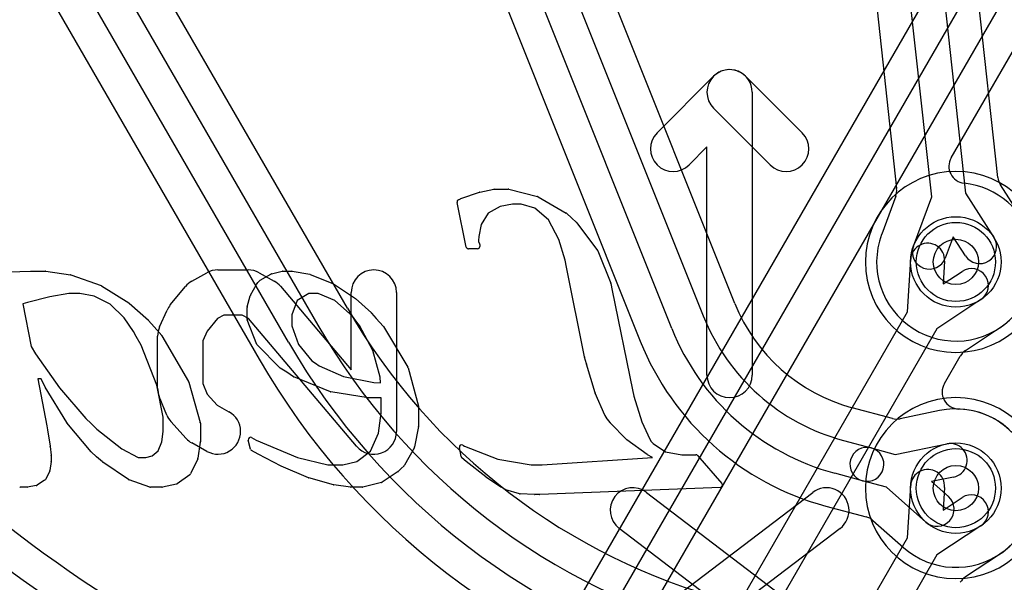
# Model space of a CAD drawing. Extents: x 0 to 57.1, y 0 to 59.8.
# Tile 42 of 45: x 45.9 to 50.2, y 51.6 to 54.1. Entities that reach past the tile are written whole.
import ezdxf

# ---------------------------------------------------------------- set-up
doc = ezdxf.new("R2010")
doc.units = 0
for name, color, linetype in [('Hole', 1, 'CONTINUOUS'), ('L1', 3, 'CONTINUOUS'), ('L2', 3, 'CONTINUOUS'), ('L3', 3, 'CONTINUOUS'), ('L4', 3, 'CONTINUOUS'), ('PartsSilk-A', 221, 'CONTINUOUS'), ('PartsSilk-B', 221, 'CONTINUOUS'), ('Resist-A', 2, 'CONTINUOUS'), ('Resist-B', 2, 'CONTINUOUS'), ('Silk-A', 140, 'CONTINUOUS'), ('Silk-B', 140, 'CONTINUOUS')]:
    doc.layers.add(name, color=color, linetype=linetype)

msp = doc.modelspace()

# ---------------------------------------------------------------- linework, layer by layer
at = {"layer": 'Hole'}
for centre in [(50, 53), (50, 52)]:
    msp.add_circle(centre, 0.1, dxfattribs=at)
at = {"layer": 'L1'}
for p, q in [((46.80588, 48.56403), (51.35163, 56.4375)), ((51.1655, 56.4152), (46.67595, 48.63905)), ((51.48153, 56.3625), (46.93579, 48.48903)), ((49.97917, 53.46024), (51.53663, 56.15785)), ((49.78622, 52.77972), (49.80037, 53.01215)), ((49.95009, 53.00303), (49.944, 52.903)), ((49.944, 52.903), (50.02758, 52.95829)), ((50.11034, 52.83319), (49.91612, 52.70471)), ((48.43037, 50.43131), (49.78622, 52.77972)), ((49.91612, 52.70471), (48.56027, 50.35631)), ((50.04313, 52.60883), (50.19312, 52.70805)), ((49.94941, 52.46231), (50.01956, 52.58379)), ((49.78621, 51.77971), (49.80037, 52.01216)), ((49.95009, 52.00304), (49.944, 51.903)), ((49.944, 51.903), (50.02758, 51.95829)), ((50.11034, 51.83319), (49.91612, 51.70472)), ((48.56027, 49.65632), (49.78621, 51.77971)), ((49.91612, 51.70472), (48.69017, 49.58132)), ((50.04312, 51.60882), (50.1922, 51.70745))]:
    msp.add_line(p, q, dxfattribs=at)
for centre in [(50, 53), (50, 52)]:
    msp.add_circle(centre, 0.2, dxfattribs=at)
for centre, radius, start, end in [((50.04412, 53.42274), 0.075, 149.99927, -95.96222), ((50, 53), 0.35004, -56.21278, 84.04266), ((49.87523, 53.00759), 0.075, -3.48579, 176.51711), ((50.06896, 52.89574), 0.075, -56.51334, 123.48456), ((50.06896, 52.89574), 0.22504, -56.51471, -56.08537), ((50.23637, 52.64675), 0.075, 123.78965, 123.91678), ((50.08451, 52.54628), 0.075, 123.48666, 149.99266), ((50.01436, 52.4248), 0.075, 149.99266, -91.93308), ((50, 52), 0.35004, -56.21278, 88.06325), ((49.87523, 52.0076), 0.075, -3.48579, 176.51496), ((50.06896, 51.89574), 0.075, -56.51334, 123.48329), ((50.23358, 51.6449), 0.075, 123.33836, 123.48666), ((50, 52), 0.35004, -56.66404, -56.5174), ((50.06896, 51.89574), 0.22504, -56.51684, -56.08537), ((50.23637, 51.64675), 0.075, 123.78965, 123.91678), ((50.0845, 51.54627), 0.075, 123.48666, 149.99927)]:
    msp.add_arc(centre, radius, start, end, dxfattribs=at)
at = {"layer": 'L2'}
for centre, start, end in [((50, 53), 90, -90), ((50, 53), -90, 90), ((50, 52), 90, -90), ((50, 52), -90, 90)]:
    msp.add_arc(centre, 0.40004, start, end, dxfattribs=at)
at = {"layer": 'L3'}
for centre, start, end in [((50, 53), 90, -90), ((50, 53), -90, 90), ((50, 52), 90, -90), ((50, 52), -90, 90)]:
    msp.add_arc(centre, 0.40004, start, end, dxfattribs=at)
at = {"layer": 'L4'}
for p, q in [((47.31083, 52.79497), (45.32305, 56.23791)), ((49.02313, 52.81673), (47.7021, 56.12394)), ((44.93327, 56.01288), (46.92105, 52.56994)), ((49.8931, 53.28773), (49.59371, 56.02687)), ((49.74283, 56.04317), (50.04222, 53.30405)), ((50.1856, 53.37308), (49.90107, 55.97615)), ((47.28412, 55.95698), (48.60516, 52.64977)), ((49.45367, 55.92725), (49.7382, 53.32415)), ((46.15907, 54.4898), (47.18089, 52.71996)), ((48.20255, 54.46654), (48.8838, 52.76107)), ((47.05099, 52.64496), (46.02917, 54.4148)), ((48.7445, 52.70543), (48.06325, 54.4109)), ((50.29439, 53.18938), (50.19708, 53.34065)), ((49.73399, 53.29), (49.6723, 53.12306)), ((49.8124, 53.06932), (49.8931, 53.28773)), ((50.04222, 53.30405), (50.1682, 53.10821)), ((49.98783, 53.11133), (49.9531, 53.01734)), ((50.04204, 53.02705), (49.98783, 53.11133)), ((49.71951, 52.30814), (49.54223, 52.35564)), ((49.92792, 52.34254), (49.75389, 52.30709)), ((49.50339, 52.21072), (49.62617, 52.17781)), ((49.62617, 52.17781), (49.73188, 52.14948)), ((49.73188, 52.14948), (49.96007, 52.19597)), ((49.58735, 52.03293), (49.46457, 52.06583)), ((49.99001, 52.04899), (49.89182, 52.02899)), ((49.69306, 52.0046), (49.58735, 52.03293)), ((49.86743, 51.85025), (49.69306, 52.0046)), ((49.89182, 52.02899), (49.96685, 51.96257)), ((49.42576, 51.9209), (49.60302, 51.87339)), ((49.63331, 51.85711), (49.76798, 51.7379))]:
    msp.add_line(p, q, dxfattribs=at)
for centre in [(50, 53), (50, 52)]:
    msp.add_circle(centre, 0.2, dxfattribs=at)
for centre, radius, start, end in [((49.02385, 58.57904), 8.77497, -150.000095, -104.999878), ((49.02386, 58.57904), 8.925, -150.000091, -104.999997), ((49.02386, 58.57904), 9.075, -150.000085, -104.999978), ((49.02384, 58.57905), 9.22504, -149.999918, -104.999895), ((49.36893, 56.38075), 5.77497, -150.000039, -104.99989), ((49.36893, 56.38075), 5.925, -149.999906, -104.999975), ((50.26016, 53.38123), 0.07501, -173.76188, -147.24642), ((49.36893, 56.38075), 6.075, -149.999898, -104.999947), ((49.66364, 53.316), 0.075, -20.28334, 6.23812), ((49.36893, 56.38077), 6.22505, -149.999828, -104.999979), ((50, 53), 0.35004, 159.80489, 32.18496), ((49.60109, 53.14673), 0.075, -20.19392, -19.79514), ((50, 53), 0.35004, 159.46982, 159.71944), ((49.60195, 53.14906), 0.075, -20.52743, -20.28334), ((50.10512, 53.06763), 0.075, -147.24642, 32.75254), ((49.88275, 53.04333), 0.075, 159.72383, -20.27874), ((49.71402, 54.18247), 2.77498, -149.99968, -104.99962), ((49.7428, 53.10419), 0.77496, -158.2266, -104.99976), ((49.7428, 53.1042), 0.925, -158.22562, -105.00016), ((49.71402, 54.18245), 2.925, -150.0002, -104.99991), ((49.7428, 53.1042), 1.075, -158.22581, -104.99999), ((49.71402, 54.18245), 3.075, -150.00018, -104.99985), ((49.7428, 53.1042), 1.22504, -158.22577, -104.9989), ((49.71402, 54.18245), 3.22504, -150.00018, -104.99997), ((50, 52), 0.35004, -131.51637, 101.8181), ((49.73892, 52.38058), 0.075, -104.99982, -78.48631), ((49.91295, 52.41603), 0.075, -78.48631, -78.18216), ((49.60676, 52.10537), 0.075, 75.00018, -105.00023), ((49.60676, 52.10537), 0.075, -104.99982, 74.99948), ((49.97504, 52.12248), 0.075, -78.48631, 101.51445), ((49.91714, 51.90641), 0.075, -131.51363, 48.48383), ((49.5836, 51.80095), 0.075, 48.48637, 74.9928)]:
    msp.add_arc(centre, radius, start, end, dxfattribs=at)
at = {"layer": 'PartsSilk-A'}
for p, q in [((48.67929, 53.57071), (48.92929, 53.82071)), ((49.07071, 53.82071), (49.32071, 53.57071)), ((49.1, 53.75), (49.1, 52.5)), ((49.17929, 53.42929), (48.92929, 53.67929)), ((48.9, 53.50858), (48.82071, 53.42929)), ((48.9, 52.5), (48.9, 53.50858)), ((46.73889, 52.96481), (46.87222, 52.96481)), ((46.62366, 52.9152), (46.69033, 52.95223)), ((46.92078, 52.95223), (46.98745, 52.9152)), ((46.52816, 52.80962), (46.59482, 52.8911)), ((47.01523, 52.89237), (47.32778, 52.52299)), ((47.32778, 52.52299), (47.32778, 52.86481)), ((47.52778, 52.86481), (47.52778, 52.25)), ((46.48103, 52.71326), (46.51437, 52.78734)), ((46.7375, 52.74965), (46.69133, 52.69321)), ((46.7648, 52.76481), (46.7375, 52.74965)), ((46.84631, 52.76481), (46.7648, 52.76481)), ((46.87436, 52.74923), (46.84631, 52.76481)), ((47.35144, 52.18541), (46.87436, 52.74923)), ((46.47222, 52.44259), (46.47222, 52.67222)), ((46.69133, 52.69321), (46.67222, 52.65075)), ((46.67222, 52.65075), (46.67222, 52.46226)), ((46.67222, 52.46226), (46.69153, 52.41508)), ((46.51301, 52.32324), (46.47967, 52.40472)), ((46.69153, 52.41508), (46.73538, 52.36635)), ((46.73538, 52.36635), (46.78746, 52.33742)), ((46.59789, 52.22015), (46.53123, 52.29422)), ((46.69032, 52.16258), (46.62365, 52.19962)), ((48.51162, 51.32954), (49.36718, 51.98139)), ((48.63282, 51.98139), (49.48838, 51.32954)), ((49.36718, 51.17046), (48.51162, 51.82231)), ((49.48838, 51.82231), (48.63282, 51.17046))]:
    msp.add_line(p, q, dxfattribs=at)
for centre, start, end in [((49, 53.75), 45, -135), ((49, 53.75), 0, 135), ((48.75, 53.5), 135, -45), ((49.25, 53.5), -135, 45), ((46.73889, 52.86481), 90, 119.04877), ((46.87222, 52.86481), 60.94873, 90), ((47.42778, 52.86481), 0, 180), ((46.67222, 52.82778), 119.05127, 140.71289), ((46.93889, 52.82778), 40.234, 60.95123), ((46.60556, 52.7463), 140.71382, 155.76968), ((46.57222, 52.67222), 155.7699, 180), ((49, 52.5), 180, 0), ((46.57222, 52.44259), 180, -157.7466), ((46.60556, 52.36111), -157.7464, -138.01407), ((46.73889, 52.25), -119.05627, 60.94467), ((46.67222, 52.28704), -138.01577, -119.05533), ((47.42778, 52.25), -139.766, 0), ((48.57222, 51.90185), 52.69692, -127.30373), ((49.42778, 51.90185), -52.69692, 127.30373)]:
    msp.add_arc(centre, 0.1, start, end, dxfattribs=at)
at = {"layer": 'PartsSilk-B'}
for p, q in [((47.8125, 53.27965), (47.89434, 53.30854)), ((47.89573, 53.30892), (47.95789, 53.32118)), ((47.95983, 53.32137), (48.02207, 53.32137)), ((48.02449, 53.32107), (48.15129, 53.28945)), ((47.83641, 53.06592), (47.79587, 53.26331)), ((47.80133, 53.27433), (47.81149, 53.27923)), ((48.1539, 53.2884), (48.27826, 53.21612)), ((47.9856, 53.24536), (47.93336, 53.21487)), ((48.04051, 53.25551), (47.9856, 53.24536)), ((48.07885, 53.25551), (48.04051, 53.25551)), ((48.13878, 53.23815), (48.07885, 53.25551)), ((48.20017, 53.18592), (48.13878, 53.23815)), ((47.93336, 53.21487), (47.90197, 53.16472)), ((48.24593, 53.09897), (48.20017, 53.18592)), ((48.28011, 53.21473), (48.30113, 53.19481)), ((48.30113, 53.19481), (48.32403, 53.17452)), ((47.90197, 53.16472), (47.89118, 53.11249)), ((48.3254, 53.17304), (48.41687, 53.05099)), ((47.89118, 53.11249), (47.89104, 53.09497)), ((47.89104, 53.09497), (47.89104, 53.09084)), ((47.89104, 53.09084), (47.89513, 53.08021)), ((48.27296, 53.00802), (48.24593, 53.09897)), ((47.88587, 53.05793), (47.84621, 53.05793)), ((47.8958, 53.0767), (47.89587, 53.06801)), ((48.41815, 53.04871), (48.47521, 52.90639)), ((48.27901, 52.97715), (48.27296, 53.00802)), ((45.8163, 52.95619), (45.91008, 52.95913)), ((45.91039, 52.95913), (45.97723, 52.95913)), ((45.97867, 52.95903), (46.08716, 52.9432)), ((46.97499, 52.94712), (47.02195, 52.95883)), ((47.02437, 52.95913), (47.06522, 52.95913)), ((47.06696, 52.95898), (47.1442, 52.94532)), ((48.35921, 52.58034), (48.27902, 52.97709)), ((46.08904, 52.94273), (46.2222, 52.89585)), ((46.91623, 52.91039), (46.9226, 52.91696)), ((46.92479, 52.91867), (46.97242, 52.94608)), ((47.14615, 52.94476), (47.24712, 52.90463)), ((46.22419, 52.8949), (46.34571, 52.81885)), ((46.8826, 52.8524), (46.90898, 52.89984)), ((46.90943, 52.90056), (46.91511, 52.90901)), ((47.24897, 52.90366), (47.34602, 52.83904)), ((48.47574, 52.9046), (48.48172, 52.87423)), ((48.48172, 52.87423), (48.57076, 52.43533)), ((45.99574, 52.84634), (45.89772, 52.82024)), ((46.07948, 52.86033), (45.99574, 52.84634)), ((46.12847, 52.86033), (46.07948, 52.86033)), ((46.1914, 52.84853), (46.12847, 52.86033)), ((46.26279, 52.81275), (46.1914, 52.84853)), ((46.86813, 52.80082), (46.8817, 52.85019)), ((47.08836, 52.82934), (47.06534, 52.76542)), ((47.13979, 52.86033), (47.08836, 52.82934)), ((47.1815, 52.86033), (47.13979, 52.86033)), ((47.25519, 52.83015), (47.1815, 52.86033)), ((47.33291, 52.75964), (47.25519, 52.83015)), ((47.34722, 52.8381), (47.41701, 52.7744)), ((45.89772, 52.82024), (45.87586, 52.81403)), ((45.87586, 52.81403), (45.91292, 52.62625)), ((46.324, 52.75331), (46.26279, 52.81275)), ((46.34708, 52.81781), (46.43133, 52.74217)), ((46.86777, 52.74698), (46.86777, 52.79817)), ((46.36595, 52.69183), (46.324, 52.75331)), ((46.43218, 52.74131), (46.45672, 52.71326)), ((46.91087, 52.63549), (46.86846, 52.74332)), ((47.06534, 52.76542), (47.06534, 52.71679)), ((47.34828, 52.73951), (47.33291, 52.75964)), ((47.36477, 52.71848), (47.34836, 52.73941)), ((47.41777, 52.77362), (47.43837, 52.75025)), ((47.43837, 52.75025), (47.46886, 52.71622)), ((46.45676, 52.71321), (46.49025, 52.67441)), ((47.06534, 52.71679), (47.09491, 52.63485)), ((47.4236, 52.60915), (47.36477, 52.71848)), ((47.46999, 52.71469), (47.57776, 52.53506)), ((46.37752, 52.66997), (46.36595, 52.69183)), ((46.399, 52.63191), (46.37765, 52.66974)), ((46.49131, 52.67293), (46.60943, 52.47119)), ((45.91292, 52.62625), (45.93194, 52.59433)), ((46.46923, 52.45556), (46.399, 52.63191)), ((47.01286, 52.53168), (46.91309, 52.6321)), ((47.09491, 52.63485), (47.15435, 52.5632)), ((47.45511, 52.49079), (47.4236, 52.60915)), ((45.93194, 52.59433), (46.03911, 52.4428)), ((48.36763, 52.54893), (48.35935, 52.57972)), ((47.04268, 52.51202), (47.0145, 52.53035)), ((47.15435, 52.5632), (47.16926, 52.55267)), ((47.16926, 52.55267), (47.18662, 52.54046)), ((47.18662, 52.54046), (47.29379, 52.49399)), ((47.57883, 52.53253), (47.62481, 52.36293)), ((48.40578, 52.42079), (48.36771, 52.54868)), ((45.95714, 52.48318), (45.94223, 52.48318)), ((45.94223, 52.48318), (45.98289, 52.27479)), ((45.97495, 52.44695), (45.95714, 52.48318)), ((47.07292, 52.49258), (47.04272, 52.512)), ((47.23601, 52.42626), (47.07458, 52.49172)), ((47.29379, 52.49399), (47.42744, 52.46751)), ((47.45793, 52.46518), (47.45511, 52.49079)), ((46.07057, 52.28963), (45.97538, 52.44616)), ((46.03911, 52.4428), (46.15498, 52.30853)), ((46.49638, 52.31313), (46.46923, 52.45556)), ((46.61043, 52.46885), (46.66065, 52.29029)), ((47.42744, 52.46751), (47.45793, 52.46518)), ((48.57076, 52.43533), (48.57652, 52.40719)), ((47.40312, 52.39944), (47.2382, 52.42565)), ((47.45945, 52.39932), (47.40469, 52.39932)), ((47.46052, 52.3597), (47.45945, 52.39932)), ((48.44854, 52.32246), (48.40619, 52.41965)), ((48.57652, 52.40719), (48.61256, 52.29296)), ((47.46052, 52.33075), (47.46052, 52.3597)), ((47.62516, 52.36031), (47.62516, 52.27446)), ((46.15498, 52.30853), (46.1784, 52.28511)), ((46.49638, 52.25037), (46.49638, 52.31313)), ((47.44866, 52.24369), (47.46052, 52.33075)), ((48.45944, 52.30598), (48.44942, 52.32086)), ((48.47213, 52.28976), (48.45986, 52.3054)), ((45.98289, 52.27479), (45.98617, 52.2582)), ((46.1783, 52.16078), (46.07144, 52.28841)), ((46.1784, 52.28511), (46.20363, 52.26028)), ((46.20363, 52.26028), (46.31464, 52.17317)), ((46.66102, 52.28758), (46.66102, 52.20481)), ((47.62498, 52.27258), (47.60784, 52.18298)), ((48.54404, 52.21537), (48.47281, 52.28898)), ((48.61256, 52.29296), (48.64805, 52.21642)), ((45.98624, 52.25781), (45.99767, 52.18493)), ((46.49111, 52.20457), (46.49638, 52.25037)), ((46.88766, 52.22367), (46.90739, 52.21279)), ((47.41288, 52.16393), (47.44866, 52.24369)), ((45.99772, 52.18456), (46.00236, 52.14562)), ((46.31464, 52.17317), (46.38653, 52.13588)), ((46.47504, 52.16445), (46.49111, 52.20457)), ((46.66092, 52.20338), (46.65057, 52.13189)), ((46.8827, 52.17295), (46.87311, 52.21257)), ((46.90739, 52.21279), (47.09017, 52.13588)), ((47.60677, 52.18003), (47.56341, 52.10156)), ((47.8137, 52.13942), (47.8059, 52.17927)), ((47.82097, 52.1897), (47.82814, 52.18527)), ((47.82814, 52.18527), (47.97606, 52.12763)), ((48.6357, 52.14861), (48.54535, 52.21423)), ((48.64805, 52.21642), (48.65357, 52.20689)), ((48.65357, 52.20689), (48.66154, 52.19712)), ((48.66154, 52.19712), (48.71674, 52.1611)), ((46.00243, 52.14444), (46.00243, 52.11862)), ((46.20219, 52.13828), (46.17913, 52.15991)), ((46.22857, 52.11589), (46.20256, 52.13794)), ((46.38653, 52.13588), (46.41998, 52.13588)), ((46.41998, 52.13588), (46.44817, 52.14259)), ((46.44817, 52.14259), (46.47504, 52.16445)), ((46.91643, 52.14975), (46.88738, 52.16666)), ((47.01764, 52.09696), (46.91684, 52.14952)), ((47.09017, 52.13588), (47.22484, 52.10294)), ((47.35323, 52.11788), (47.41288, 52.16393)), ((47.83584, 52.11826), (47.81716, 52.13361)), ((48.17148, 52.10294), (48.65872, 52.13588)), ((48.65872, 52.13588), (48.63677, 52.14793)), ((48.71674, 52.1611), (48.78891, 52.14683)), ((48.78893, 52.14682), (48.80521, 52.14772)), ((48.80576, 52.14773), (48.85122, 52.14773)), ((48.85879, 52.14427), (48.96624, 52.01985)), ((46.00231, 52.11711), (45.99626, 52.07762)), ((46.34393, 52.03805), (46.22945, 52.11523)), ((46.64969, 52.129), (46.61792, 52.0626)), ((47.13885, 52.04556), (47.01836, 52.09662)), ((47.22484, 52.10294), (47.29059, 52.10294)), ((47.29059, 52.10294), (47.35323, 52.11788)), ((47.549, 52.08753), (47.53723, 52.07457)), ((47.56145, 52.09906), (47.549, 52.08753)), ((47.92263, 52.04934), (47.83597, 52.11816)), ((47.97606, 52.12763), (48.12271, 52.10294)), ((48.12271, 52.10294), (48.17148, 52.10294)), ((45.99523, 52.07447), (45.97624, 52.03839)), ((46.61469, 52.05877), (46.55929, 52.01938)), ((47.249, 52.01465), (47.14006, 52.04514)), ((47.53534, 52.07295), (47.46426, 52.02594)), ((47.98714, 52.00588), (47.92327, 52.04887)), ((45.8951, 52.00415), (45.86487, 52.00415)), ((45.93594, 52.0118), (45.89698, 52.00433)), ((45.9728, 52.03464), (45.93947, 52.01321)), ((46.43766, 52.00472), (46.3462, 52.03691)), ((46.49131, 52.00415), (46.44098, 52.00415)), ((46.5556, 52.01775), (46.49341, 52.00437)), ((47.32463, 52.00424), (47.25034, 52.01437)), ((47.37733, 52.00415), (47.32598, 52.00415)), ((47.46114, 52.02458), (47.37973, 52.00444)), ((47.99807, 52.00056), (47.98842, 52.00515)), ((48.00944, 51.99385), (47.99807, 52.00056)), ((48.95907, 52.00332), (48.1609, 51.97122)), ((48.07171, 51.97529), (48.01171, 51.99287)), ((48.13843, 51.97123), (48.07395, 51.97491)), ((48.1605, 51.97121), (48.139, 51.97121))]:
    msp.add_line(p, q, dxfattribs=at)
for centre, radius, start, end in [((47.89767, 53.29911), 0.01, 101.18633, 109.44957), ((47.95983, 53.31137), 0.01, 90, 101.18633), ((48.02207, 53.31137), 0.01, 75.99156, 90), ((47.80567, 53.26532), 0.01, 115.71951, -168.40926), ((47.81583, 53.27022), 0.01, 109.44957, 115.71951), ((48.14887, 53.27975), 0.01001, 59.82187, 75.99156), ((48.27323, 53.20747), 0.01001, 46.5394, 59.82187), ((48.3174, 53.16704), 0.01, 36.8699, 48.44739), ((47.84621, 53.06793), 0.01, -168.40926, -90), ((47.88587, 53.06793), 0.01, -90, 0.45836), ((47.8858, 53.07662), 0.01, 0.45836, 21.04574), ((48.40887, 53.04499), 0.01, 21.84398, 36.8699), ((45.91039, 52.94913), 0.01, 90, 91.7756), ((45.97723, 52.94913), 0.01, 81.72411, 90), ((47.02437, 52.94913), 0.01, 90, 104.00544), ((47.06522, 52.94913), 0.01, 79.98207, 90), ((48.28882, 52.97907), 0.01, -168.92613, -168.57768), ((46.08572, 52.9333), 0.01, 70.60447, 81.72411), ((46.92978, 52.91), 0.01, 119.92249, 135.88259), ((46.97741, 52.93741), 0.01, 103.99458, 119.9227), ((47.14246, 52.93547), 0.01, 68.33696, 79.96863), ((46.21888, 52.88642), 0.01001, 57.94606, 70.60447), ((46.91772, 52.89498), 0.01, 146.0555, 150.91895), ((46.92341, 52.90343), 0.01, 135.89138, 146.08035), ((47.24343, 52.89534), 0.01, 56.34173, 68.32467), ((48.46593, 52.90267), 0.01, 11.13011, 21.84398), ((46.89134, 52.84754), 0.01, 150.92314, 164.62981), ((47.34048, 52.83072), 0.01, 47.5952, 56.34514), ((46.3404, 52.81037), 0.01001, 48.08094, 57.94606), ((46.87777, 52.79817), 0.01, 164.62928, 180), ((46.42465, 52.73473), 0.01, 41.1482, 48.08094), ((46.87777, 52.74698), 0.01, 180, -158.53108), ((47.35623, 52.74558), 0.01, -142.63747, -141.90071), ((47.41027, 52.76701), 0.01, 41.3908, 47.60992), ((46.44919, 52.70668), 0.01, 40.78157, 41.1482), ((47.46141, 52.70955), 0.01, 30.92446, 41.86305), ((46.38636, 52.67465), 0.01, -152.10273, -150.58918), ((46.48268, 52.66788), 0.01, 30.33481, 40.78157), ((46.92018, 52.63915), 0.01, -158.53894, -135.18617), ((48.36901, 52.58232), 0.01, -168.57768, -164.93577), ((47.01995, 52.53873), 0.01, -135.16208, -123.04395), ((47.56918, 52.52992), 0.01, 15.13448, 30.96096), ((48.37729, 52.55153), 0.01, -164.93577, -163.43253), ((47.04813, 52.52041), 0.01, -123.00706, -122.73906), ((47.07834, 52.50099), 0.01, -122.8006, -112.07175), ((45.98392, 52.45136), 0.01, -153.81948, -148.66279), ((46.6008, 52.46614), 0.01, 15.71725, 30.33481), ((47.23977, 52.43553), 0.01, -112.07794, -99.03038), ((47.40469, 52.40932), 0.01, -99.0292, -90), ((48.41536, 52.42364), 0.01, -163.43253, -156.48544), ((47.61516, 52.36031), 0.01, 0, 15.16884), ((48.45771, 52.32645), 0.01, -156.48544, -146.00796), ((48.46773, 52.31157), 0.01, -146.00796, -141.90392), ((46.07911, 52.29483), 0.01, -148.66279, -140.06975), ((46.65102, 52.28758), 0.01, 0, 15.71725), ((47.61516, 52.27446), 0.01, -10.83791, 0), ((48.48, 52.29593), 0.01, -141.90392, -135.9724), ((45.97636, 52.25626), 0.01, 8.91604, 11.18633), ((46.88283, 52.21492), 0.01, 61.1013, -166.39719), ((45.98779, 52.18338), 0.01, 6.77678, 8.91604), ((46.65102, 52.20481), 0.01, -8.21921, 0), ((47.59802, 52.18486), 0.01, -28.8987, -10.8305), ((47.81571, 52.18119), 0.01, 58.27994, -168.92613), ((48.55123, 52.22232), 0.01, -135.9724, -126.01053), ((45.99243, 52.14444), 0.01, 0, 6.77678), ((46.18597, 52.1672), 0.01, -140.06975, -133.17591), ((46.20903, 52.14557), 0.01, -133.17591, -130.2969), ((46.64067, 52.13332), 0.01, -25.59142, -8.21921), ((46.89241, 52.1753), 0.01, -166.39496, -120.21397), ((46.92146, 52.15839), 0.01, -120.20693, -117.53905), ((47.82351, 52.14134), 0.01, -168.92613, -129.40224), ((48.64158, 52.1567), 0.01, -126.01053, -118.74304), ((48.78892, 52.14683), 0.00001, 180, -45), ((48.80576, 52.13771), 0.01002, 90, 93.14496), ((48.85122, 52.13773), 0.01, 40.82494, 90), ((45.99243, 52.11862), 0.01, -8.6895, 0), ((46.23504, 52.12352), 0.01, -130.2969, -123.99204), ((47.02226, 52.10583), 0.01, -117.51306, -112.96704), ((47.55466, 52.1064), 0.01, -47.22907, -28.92411), ((47.84219, 52.12599), 0.01, -129.40224, -128.46295), ((45.98638, 52.07913), 0.01, -27.76921, -8.6895), ((46.6089, 52.06692), 0.01, -54.60889, -25.59142), ((47.14275, 52.05477), 0.01, -112.95036, -105.6341), ((47.52983, 52.08129), 0.01, -56.5484, -42.23465), ((47.92885, 52.05717), 0.01, -128.46295, -123.91251), ((45.86487, 52.01415), 0.01, -102.64685, -90), ((45.8951, 52.01415), 0.01, -90, -79.16209), ((45.93406, 52.02162), 0.01, -79.16209, -57.24756), ((45.96739, 52.04305), 0.01, -57.24756, -27.76921), ((46.34952, 52.04634), 0.01, -123.99204, -109.39553), ((46.44098, 52.01415), 0.01, -109.39553, -90), ((46.49131, 52.01415), 0.01, -90, -77.88124), ((46.5535, 52.02753), 0.01, -77.88124, -54.60889), ((47.25169, 52.02428), 0.01, -105.60693, -97.76278), ((47.32598, 52.01415), 0.01, -97.75743, -90), ((47.37733, 52.01415), 0.01, -90, -76.10586), ((47.45874, 52.03428), 0.01, -76.10282, -56.52195), ((47.99272, 52.01418), 0.01, -123.91251, -115.46335), ((48.95867, 52.01331), 0.01, -87.7071, 40.82494), ((48.01452, 52.00247), 0.01001, -120.512, -106.31519), ((48.07452, 51.98489), 0.01, -106.31519, -93.26885), ((48.139, 51.98121), 0.01, -93.26885, -90), ((48.1605, 51.98121), 0.01, -90, -87.7071)]:
    msp.add_arc(centre, radius, start, end, dxfattribs=at)
at = {"layer": 'Resist-A'}
for centre in [(50, 53), (50, 52)]:
    msp.add_circle(centre, 0.175, dxfattribs=at)
at = {"layer": 'Resist-B'}
for centre in [(50, 53), (50, 52)]:
    msp.add_circle(centre, 0.175, dxfattribs=at)
at = {"layer": 'Silk-A'}
for p, q in [((48.67929, 53.57071), (48.92929, 53.82071)), ((49.07071, 53.82071), (49.32071, 53.57071)), ((49.1, 53.75), (49.1, 52.5)), ((49.17929, 53.42929), (48.92929, 53.67929)), ((48.9, 53.50858), (48.82071, 53.42929)), ((48.9, 52.5), (48.9, 53.50858)), ((46.73889, 52.96481), (46.87222, 52.96481)), ((46.62366, 52.9152), (46.69033, 52.95223)), ((46.92078, 52.95223), (46.98745, 52.9152)), ((46.52816, 52.80962), (46.59482, 52.8911)), ((47.01523, 52.89237), (47.32778, 52.52299)), ((47.32778, 52.52299), (47.32778, 52.86481)), ((47.52778, 52.86481), (47.52778, 52.25)), ((46.48103, 52.71326), (46.51437, 52.78734)), ((46.7375, 52.74965), (46.69133, 52.69321)), ((46.7648, 52.76481), (46.7375, 52.74965)), ((46.84631, 52.76481), (46.7648, 52.76481)), ((46.87436, 52.74923), (46.84631, 52.76481)), ((47.35144, 52.18541), (46.87436, 52.74923)), ((46.47222, 52.44259), (46.47222, 52.67222)), ((46.69133, 52.69321), (46.67222, 52.65075)), ((46.67222, 52.65075), (46.67222, 52.46226)), ((46.67222, 52.46226), (46.69153, 52.41508)), ((46.51301, 52.32324), (46.47967, 52.40472)), ((46.69153, 52.41508), (46.73538, 52.36635)), ((46.73538, 52.36635), (46.78746, 52.33742)), ((46.59789, 52.22015), (46.53123, 52.29422)), ((46.69032, 52.16258), (46.62365, 52.19962)), ((48.51162, 51.32954), (49.36718, 51.98139)), ((48.63282, 51.98139), (49.48838, 51.32954)), ((49.36718, 51.17046), (48.51162, 51.82231)), ((49.48838, 51.82231), (48.63282, 51.17046))]:
    msp.add_line(p, q, dxfattribs=at)
for centre, start, end in [((49, 53.75), 45, -135), ((49, 53.75), 0, 135), ((48.75, 53.5), 135, -45), ((49.25, 53.5), -135, 45), ((46.73889, 52.86481), 90, 119.04877), ((46.87222, 52.86481), 60.94873, 90), ((47.42778, 52.86481), 0, 180), ((46.67222, 52.82778), 119.05127, 140.71289), ((46.93889, 52.82778), 40.234, 60.95123), ((46.60556, 52.7463), 140.71382, 155.76968), ((46.57222, 52.67222), 155.7699, 180), ((49, 52.5), 180, 0), ((46.57222, 52.44259), 180, -157.7466), ((46.60556, 52.36111), -157.7464, -138.01407), ((46.73889, 52.25), -119.05627, 60.94467), ((46.67222, 52.28704), -138.01577, -119.05533), ((47.42778, 52.25), -139.766, 0), ((48.57222, 51.90185), 52.69692, -127.30373), ((49.42778, 51.90185), -52.69692, 127.30373)]:
    msp.add_arc(centre, 0.1, start, end, dxfattribs=at)
at = {"layer": 'Silk-B'}
for p, q in [((47.8125, 53.27965), (47.89434, 53.30854)), ((47.89573, 53.30892), (47.95789, 53.32118)), ((47.95983, 53.32137), (48.02207, 53.32137)), ((48.02449, 53.32107), (48.15129, 53.28945)), ((47.83641, 53.06592), (47.79587, 53.26331)), ((47.80133, 53.27433), (47.81149, 53.27923)), ((48.1539, 53.2884), (48.27826, 53.21612)), ((47.9856, 53.24536), (47.93336, 53.21487)), ((48.04051, 53.25551), (47.9856, 53.24536)), ((48.07885, 53.25551), (48.04051, 53.25551)), ((48.13878, 53.23815), (48.07885, 53.25551)), ((48.20017, 53.18592), (48.13878, 53.23815)), ((47.93336, 53.21487), (47.90197, 53.16472)), ((48.24593, 53.09897), (48.20017, 53.18592)), ((48.28011, 53.21473), (48.30113, 53.19481)), ((48.30113, 53.19481), (48.32403, 53.17452)), ((47.90197, 53.16472), (47.89118, 53.11249)), ((48.3254, 53.17304), (48.41687, 53.05099)), ((47.89118, 53.11249), (47.89104, 53.09497)), ((47.89104, 53.09497), (47.89104, 53.09084)), ((47.89104, 53.09084), (47.89513, 53.08021)), ((48.27296, 53.00802), (48.24593, 53.09897)), ((47.88587, 53.05793), (47.84621, 53.05793)), ((47.8958, 53.0767), (47.89587, 53.06801)), ((48.41815, 53.04871), (48.47521, 52.90639)), ((48.27901, 52.97715), (48.27296, 53.00802)), ((45.8163, 52.95619), (45.91008, 52.95913)), ((45.91039, 52.95913), (45.97723, 52.95913)), ((45.97867, 52.95903), (46.08716, 52.9432)), ((46.97499, 52.94712), (47.02195, 52.95883)), ((47.02437, 52.95913), (47.06522, 52.95913)), ((47.06696, 52.95898), (47.1442, 52.94532)), ((48.35921, 52.58034), (48.27902, 52.97709)), ((46.08904, 52.94273), (46.2222, 52.89585)), ((46.91623, 52.91039), (46.9226, 52.91696)), ((46.92479, 52.91867), (46.97242, 52.94608)), ((47.14615, 52.94476), (47.24712, 52.90463)), ((46.22419, 52.8949), (46.34571, 52.81885)), ((46.8826, 52.8524), (46.90898, 52.89984)), ((46.90943, 52.90056), (46.91511, 52.90901)), ((47.24897, 52.90366), (47.34602, 52.83904)), ((48.47574, 52.9046), (48.48172, 52.87423)), ((48.48172, 52.87423), (48.57076, 52.43533)), ((45.99574, 52.84634), (45.89772, 52.82024)), ((46.07948, 52.86033), (45.99574, 52.84634)), ((46.12847, 52.86033), (46.07948, 52.86033)), ((46.1914, 52.84853), (46.12847, 52.86033)), ((46.26279, 52.81275), (46.1914, 52.84853)), ((46.86813, 52.80082), (46.8817, 52.85019)), ((47.08836, 52.82934), (47.06534, 52.76542)), ((47.13979, 52.86033), (47.08836, 52.82934)), ((47.1815, 52.86033), (47.13979, 52.86033)), ((47.25519, 52.83015), (47.1815, 52.86033)), ((47.33291, 52.75964), (47.25519, 52.83015)), ((47.34722, 52.8381), (47.41701, 52.7744)), ((45.89772, 52.82024), (45.87586, 52.81403)), ((45.87586, 52.81403), (45.91292, 52.62625)), ((46.324, 52.75331), (46.26279, 52.81275)), ((46.34708, 52.81781), (46.43133, 52.74217)), ((46.86777, 52.74698), (46.86777, 52.79817)), ((46.36595, 52.69183), (46.324, 52.75331)), ((46.43218, 52.74131), (46.45672, 52.71326)), ((46.91087, 52.63549), (46.86846, 52.74332)), ((47.06534, 52.76542), (47.06534, 52.71679)), ((47.34828, 52.73951), (47.33291, 52.75964)), ((47.36477, 52.71848), (47.34836, 52.73941)), ((47.41777, 52.77362), (47.43837, 52.75025)), ((47.43837, 52.75025), (47.46886, 52.71622)), ((46.45676, 52.71321), (46.49025, 52.67441)), ((47.06534, 52.71679), (47.09491, 52.63485)), ((47.4236, 52.60915), (47.36477, 52.71848)), ((47.46999, 52.71469), (47.57776, 52.53506)), ((46.37752, 52.66997), (46.36595, 52.69183)), ((46.399, 52.63191), (46.37765, 52.66974)), ((46.49131, 52.67293), (46.60943, 52.47119)), ((45.91292, 52.62625), (45.93194, 52.59433)), ((46.46923, 52.45556), (46.399, 52.63191)), ((47.01286, 52.53168), (46.91309, 52.6321)), ((47.09491, 52.63485), (47.15435, 52.5632)), ((47.45511, 52.49079), (47.4236, 52.60915)), ((45.93194, 52.59433), (46.03911, 52.4428)), ((48.36763, 52.54893), (48.35935, 52.57972)), ((47.04268, 52.51202), (47.0145, 52.53035)), ((47.15435, 52.5632), (47.16926, 52.55267)), ((47.16926, 52.55267), (47.18662, 52.54046)), ((47.18662, 52.54046), (47.29379, 52.49399)), ((47.57883, 52.53253), (47.62481, 52.36293)), ((48.40578, 52.42079), (48.36771, 52.54868)), ((45.95714, 52.48318), (45.94223, 52.48318)), ((45.94223, 52.48318), (45.98289, 52.27479)), ((45.97495, 52.44695), (45.95714, 52.48318)), ((47.07292, 52.49258), (47.04272, 52.512)), ((47.23601, 52.42626), (47.07458, 52.49172)), ((47.29379, 52.49399), (47.42744, 52.46751)), ((47.45793, 52.46518), (47.45511, 52.49079)), ((46.07057, 52.28963), (45.97538, 52.44616)), ((46.03911, 52.4428), (46.15498, 52.30853)), ((46.49638, 52.31313), (46.46923, 52.45556)), ((46.61043, 52.46885), (46.66065, 52.29029)), ((47.42744, 52.46751), (47.45793, 52.46518)), ((48.57076, 52.43533), (48.57652, 52.40719)), ((47.40312, 52.39944), (47.2382, 52.42565)), ((47.45945, 52.39932), (47.40469, 52.39932)), ((47.46052, 52.3597), (47.45945, 52.39932)), ((48.44854, 52.32246), (48.40619, 52.41965)), ((48.57652, 52.40719), (48.61256, 52.29296)), ((47.46052, 52.33075), (47.46052, 52.3597)), ((47.62516, 52.36031), (47.62516, 52.27446)), ((46.15498, 52.30853), (46.1784, 52.28511)), ((46.49638, 52.25037), (46.49638, 52.31313)), ((47.44866, 52.24369), (47.46052, 52.33075)), ((48.45944, 52.30598), (48.44942, 52.32086)), ((48.47213, 52.28976), (48.45986, 52.3054)), ((45.98289, 52.27479), (45.98617, 52.2582)), ((46.1783, 52.16078), (46.07144, 52.28841)), ((46.1784, 52.28511), (46.20363, 52.26028)), ((46.20363, 52.26028), (46.31464, 52.17317)), ((46.66102, 52.28758), (46.66102, 52.20481)), ((47.62498, 52.27258), (47.60784, 52.18298)), ((48.54404, 52.21537), (48.47281, 52.28898)), ((48.61256, 52.29296), (48.64805, 52.21642)), ((45.98624, 52.25781), (45.99767, 52.18493)), ((46.49111, 52.20457), (46.49638, 52.25037)), ((46.88766, 52.22367), (46.90739, 52.21279)), ((47.41288, 52.16393), (47.44866, 52.24369)), ((45.99772, 52.18456), (46.00236, 52.14562)), ((46.31464, 52.17317), (46.38653, 52.13588)), ((46.47504, 52.16445), (46.49111, 52.20457)), ((46.66092, 52.20338), (46.65057, 52.13189)), ((46.8827, 52.17295), (46.87311, 52.21257)), ((46.90739, 52.21279), (47.09017, 52.13588)), ((47.60677, 52.18003), (47.56341, 52.10156)), ((47.8137, 52.13942), (47.8059, 52.17927)), ((47.82097, 52.1897), (47.82814, 52.18527)), ((47.82814, 52.18527), (47.97606, 52.12763)), ((48.6357, 52.14861), (48.54535, 52.21423)), ((48.64805, 52.21642), (48.65357, 52.20689)), ((48.65357, 52.20689), (48.66154, 52.19712)), ((48.66154, 52.19712), (48.71674, 52.1611)), ((46.00243, 52.14444), (46.00243, 52.11862)), ((46.20219, 52.13828), (46.17913, 52.15991)), ((46.22857, 52.11589), (46.20256, 52.13794)), ((46.38653, 52.13588), (46.41998, 52.13588)), ((46.41998, 52.13588), (46.44817, 52.14259)), ((46.44817, 52.14259), (46.47504, 52.16445)), ((46.91643, 52.14975), (46.88738, 52.16666)), ((47.01764, 52.09696), (46.91684, 52.14952)), ((47.09017, 52.13588), (47.22484, 52.10294)), ((47.35323, 52.11788), (47.41288, 52.16393)), ((47.83584, 52.11826), (47.81716, 52.13361)), ((48.17148, 52.10294), (48.65872, 52.13588)), ((48.65872, 52.13588), (48.63677, 52.14793)), ((48.71674, 52.1611), (48.78891, 52.14683)), ((48.78893, 52.14682), (48.80521, 52.14772)), ((48.80576, 52.14773), (48.85122, 52.14773)), ((48.85879, 52.14427), (48.96624, 52.01985)), ((46.00231, 52.11711), (45.99626, 52.07762)), ((46.34393, 52.03805), (46.22945, 52.11523)), ((46.64969, 52.129), (46.61792, 52.0626)), ((47.13885, 52.04556), (47.01836, 52.09662)), ((47.22484, 52.10294), (47.29059, 52.10294)), ((47.29059, 52.10294), (47.35323, 52.11788)), ((47.549, 52.08753), (47.53723, 52.07457)), ((47.56145, 52.09906), (47.549, 52.08753)), ((47.92263, 52.04934), (47.83597, 52.11816)), ((47.97606, 52.12763), (48.12271, 52.10294)), ((48.12271, 52.10294), (48.17148, 52.10294)), ((45.99523, 52.07447), (45.97624, 52.03839)), ((46.61469, 52.05877), (46.55929, 52.01938)), ((47.249, 52.01465), (47.14006, 52.04514)), ((47.53534, 52.07295), (47.46426, 52.02594)), ((47.98714, 52.00588), (47.92327, 52.04887)), ((45.8951, 52.00415), (45.86487, 52.00415)), ((45.93594, 52.0118), (45.89698, 52.00433)), ((45.9728, 52.03464), (45.93947, 52.01321)), ((46.43766, 52.00472), (46.3462, 52.03691)), ((46.49131, 52.00415), (46.44098, 52.00415)), ((46.5556, 52.01775), (46.49341, 52.00437)), ((47.32463, 52.00424), (47.25034, 52.01437)), ((47.37733, 52.00415), (47.32598, 52.00415)), ((47.46114, 52.02458), (47.37973, 52.00444)), ((47.99807, 52.00056), (47.98842, 52.00515)), ((48.00944, 51.99385), (47.99807, 52.00056)), ((48.95907, 52.00332), (48.1609, 51.97122)), ((48.07171, 51.97529), (48.01171, 51.99287)), ((48.13843, 51.97123), (48.07395, 51.97491)), ((48.1605, 51.97121), (48.139, 51.97121))]:
    msp.add_line(p, q, dxfattribs=at)
for centre, radius, start, end in [((47.89767, 53.29911), 0.01, 101.18633, 109.44957), ((47.95983, 53.31137), 0.01, 90, 101.18633), ((48.02207, 53.31137), 0.01, 75.99156, 90), ((47.80567, 53.26532), 0.01, 115.71951, -168.40926), ((47.81583, 53.27022), 0.01, 109.44957, 115.71951), ((48.14887, 53.27975), 0.01001, 59.82187, 75.99156), ((48.27323, 53.20747), 0.01001, 46.5394, 59.82187), ((48.3174, 53.16704), 0.01, 36.8699, 48.44739), ((47.84621, 53.06793), 0.01, -168.40926, -90), ((47.88587, 53.06793), 0.01, -90, 0.45836), ((47.8858, 53.07662), 0.01, 0.45836, 21.04574), ((48.40887, 53.04499), 0.01, 21.84398, 36.8699), ((45.91039, 52.94913), 0.01, 90, 91.7756), ((45.97723, 52.94913), 0.01, 81.72411, 90), ((47.02437, 52.94913), 0.01, 90, 104.00544), ((47.06522, 52.94913), 0.01, 79.98207, 90), ((48.28882, 52.97907), 0.01, -168.92613, -168.57768), ((46.08572, 52.9333), 0.01, 70.60447, 81.72411), ((46.92978, 52.91), 0.01, 119.92249, 135.88259), ((46.97741, 52.93741), 0.01, 103.99458, 119.9227), ((47.14246, 52.93547), 0.01, 68.33696, 79.96863), ((46.21888, 52.88642), 0.01001, 57.94606, 70.60447), ((46.91772, 52.89498), 0.01, 146.0555, 150.91895), ((46.92341, 52.90343), 0.01, 135.89138, 146.08035), ((47.24343, 52.89534), 0.01, 56.34173, 68.32467), ((48.46593, 52.90267), 0.01, 11.13011, 21.84398), ((46.89134, 52.84754), 0.01, 150.92314, 164.62981), ((47.34048, 52.83072), 0.01, 47.5952, 56.34514), ((46.3404, 52.81037), 0.01001, 48.08094, 57.94606), ((46.87777, 52.79817), 0.01, 164.62928, 180), ((46.42465, 52.73473), 0.01, 41.1482, 48.08094), ((46.87777, 52.74698), 0.01, 180, -158.53108), ((47.35623, 52.74558), 0.01, -142.63747, -141.90071), ((47.41027, 52.76701), 0.01, 41.3908, 47.60992), ((46.44919, 52.70668), 0.01, 40.78157, 41.1482), ((47.46141, 52.70955), 0.01, 30.92446, 41.86305), ((46.38636, 52.67465), 0.01, -152.10273, -150.58918), ((46.48268, 52.66788), 0.01, 30.33481, 40.78157), ((46.92018, 52.63915), 0.01, -158.53894, -135.18617), ((48.36901, 52.58232), 0.01, -168.57768, -164.93577), ((47.01995, 52.53873), 0.01, -135.16208, -123.04395), ((47.56918, 52.52992), 0.01, 15.13448, 30.96096), ((48.37729, 52.55153), 0.01, -164.93577, -163.43253), ((47.04813, 52.52041), 0.01, -123.00706, -122.73906), ((47.07834, 52.50099), 0.01, -122.8006, -112.07175), ((45.98392, 52.45136), 0.01, -153.81948, -148.66279), ((46.6008, 52.46614), 0.01, 15.71725, 30.33481), ((47.23977, 52.43553), 0.01, -112.07794, -99.03038), ((47.40469, 52.40932), 0.01, -99.0292, -90), ((48.41536, 52.42364), 0.01, -163.43253, -156.48544), ((47.61516, 52.36031), 0.01, 0, 15.16884), ((48.45771, 52.32645), 0.01, -156.48544, -146.00796), ((48.46773, 52.31157), 0.01, -146.00796, -141.90392), ((46.07911, 52.29483), 0.01, -148.66279, -140.06975), ((46.65102, 52.28758), 0.01, 0, 15.71725), ((47.61516, 52.27446), 0.01, -10.83791, 0), ((48.48, 52.29593), 0.01, -141.90392, -135.9724), ((45.97636, 52.25626), 0.01, 8.91604, 11.18633), ((46.88283, 52.21492), 0.01, 61.1013, -166.39719), ((45.98779, 52.18338), 0.01, 6.77678, 8.91604), ((46.65102, 52.20481), 0.01, -8.21921, 0), ((47.59802, 52.18486), 0.01, -28.8987, -10.8305), ((47.81571, 52.18119), 0.01, 58.27994, -168.92613), ((48.55123, 52.22232), 0.01, -135.9724, -126.01053), ((45.99243, 52.14444), 0.01, 0, 6.77678), ((46.18597, 52.1672), 0.01, -140.06975, -133.17591), ((46.20903, 52.14557), 0.01, -133.17591, -130.2969), ((46.64067, 52.13332), 0.01, -25.59142, -8.21921), ((46.89241, 52.1753), 0.01, -166.39496, -120.21397), ((46.92146, 52.15839), 0.01, -120.20693, -117.53905), ((47.82351, 52.14134), 0.01, -168.92613, -129.40224), ((48.64158, 52.1567), 0.01, -126.01053, -118.74304), ((48.78892, 52.14683), 0.00001, 180, -45), ((48.80576, 52.13771), 0.01002, 90, 93.14496), ((48.85122, 52.13773), 0.01, 40.82494, 90), ((45.99243, 52.11862), 0.01, -8.6895, 0), ((46.23504, 52.12352), 0.01, -130.2969, -123.99204), ((47.02226, 52.10583), 0.01, -117.51306, -112.96704), ((47.55466, 52.1064), 0.01, -47.22907, -28.92411), ((47.84219, 52.12599), 0.01, -129.40224, -128.46295), ((45.98638, 52.07913), 0.01, -27.76921, -8.6895), ((46.6089, 52.06692), 0.01, -54.60889, -25.59142), ((47.14275, 52.05477), 0.01, -112.95036, -105.6341), ((47.52983, 52.08129), 0.01, -56.5484, -42.23465), ((47.92885, 52.05717), 0.01, -128.46295, -123.91251), ((45.86487, 52.01415), 0.01, -102.64685, -90), ((45.8951, 52.01415), 0.01, -90, -79.16209), ((45.93406, 52.02162), 0.01, -79.16209, -57.24756), ((45.96739, 52.04305), 0.01, -57.24756, -27.76921), ((46.34952, 52.04634), 0.01, -123.99204, -109.39553), ((46.44098, 52.01415), 0.01, -109.39553, -90), ((46.49131, 52.01415), 0.01, -90, -77.88124), ((46.5535, 52.02753), 0.01, -77.88124, -54.60889), ((47.25169, 52.02428), 0.01, -105.60693, -97.76278), ((47.32598, 52.01415), 0.01, -97.75743, -90), ((47.37733, 52.01415), 0.01, -90, -76.10586), ((47.45874, 52.03428), 0.01, -76.10282, -56.52195), ((47.99272, 52.01418), 0.01, -123.91251, -115.46335), ((48.95867, 52.01331), 0.01, -87.7071, 40.82494), ((48.01452, 52.00247), 0.01001, -120.512, -106.31519), ((48.07452, 51.98489), 0.01, -106.31519, -93.26885), ((48.139, 51.98121), 0.01, -93.26885, -90), ((48.1605, 51.98121), 0.01, -90, -87.7071)]:
    msp.add_arc(centre, radius, start, end, dxfattribs=at)

doc.saveas('drawing.dxf')
